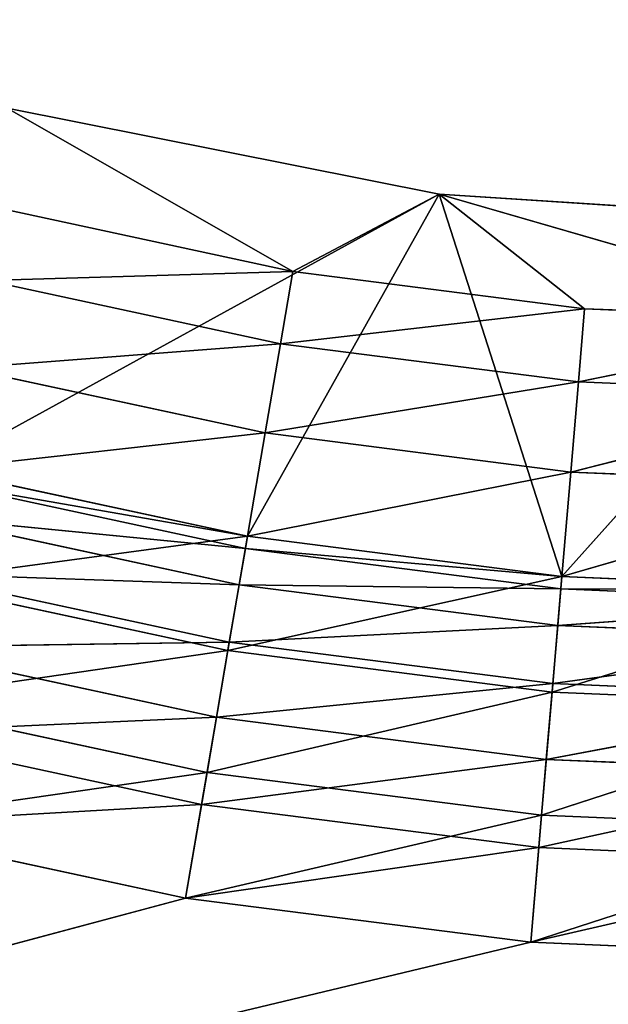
# Model space of a CAD drawing. Extents: x 228 to 329, y 0 to 150.
# Tile 149 of 256: x 271.55 to 276.36, y 16.34 to 24.38. Entities that reach past the tile are written whole.
import ezdxf

# ---------------------------------------------------------------- set-up
doc = ezdxf.new("R2010")
doc.units = 0
doc.header["$LTSCALE"] = 25.4
doc.layers.get('0').update_dxf_attribs({"color": 13, "linetype": 'CONTINUOUS'})

# ---------------------------------------------------------------- blocks, each defined once
blk = doc.blocks.new('SIS-9506-8054_STL_1')
at = {"color": 9}
for p, q in [((45.6869, 104.0467, 130.0613), (43.1304, 103.2703, 129.6148)), ((45.6869, 104.0467, 130.0613), (43.1304, 103.2703, 129.6148)), ((43.1561, 104.0467, 129.5159), (47.252, 104.0467, 127.2647)), ((43.1561, 104.0467, 129.5159), (47.252, 104.0467, 127.2647)), ((43.1561, 104.0467, 129.5159), (45.6869, 104.0467, 130.0613)), ((43.1561, 104.0467, 129.5159), (45.6869, 104.0467, 130.0613)), ((47.252, 104.0467, 127.2647), (43.7239, 104.0467, 126.563)), ((47.252, 101.0467, 127.2647), (43.7239, 104.0467, 126.563)), ((47.252, 104.0467, 127.2647), (43.7239, 104.0467, 126.563)), ((47.252, 101.0467, 127.2647), (43.7239, 104.0467, 126.563)), ((48.2549, 104.0467, 130.3901), (45.6697, 103.2703, 130.162)), ((48.2549, 104.0467, 130.3901), (45.6697, 103.2703, 130.162)), ((45.6869, 104.0467, 130.0613), (45.6697, 103.2703, 130.162)), ((45.6869, 104.0467, 130.0613), (45.6697, 103.2703, 130.162)), ((45.6869, 104.0467, 130.0613), (47.252, 104.0467, 127.2647)), ((45.6869, 104.0467, 130.0613), (47.252, 104.0467, 127.2647)), ((45.6869, 104.0467, 130.0613), (48.2549, 104.0467, 130.3901)), ((45.6869, 104.0467, 130.0613), (48.2549, 104.0467, 130.3901)), ((47.252, 104.0467, 127.2647), (48.2549, 104.0467, 130.3901)), ((50.8415, 104.0467, 127.5), (47.252, 104.0467, 127.2647)), ((47.252, 104.0467, 127.2647), (48.2549, 104.0467, 130.3901)), ((50.8415, 101.0467, 127.5), (47.252, 104.0467, 127.2647)), ((50.8415, 104.0467, 127.5), (47.252, 104.0467, 127.2647)), ((50.8415, 101.0467, 127.5), (47.252, 104.0467, 127.2647)), ((47.252, 101.0467, 127.2647), (47.252, 104.0467, 127.2647)), ((47.252, 101.0467, 127.2647), (47.252, 104.0467, 127.2647)), ((48.2462, 103.2703, 130.492), (48.2549, 104.0467, 130.3901)), ((50.8415, 104.0467, 130.5), (48.2462, 103.2703, 130.492)), ((50.8415, 104.0467, 130.5), (48.2462, 103.2703, 130.492)), ((48.2462, 103.2703, 130.492), (48.2549, 104.0467, 130.3901)), ((48.2549, 104.0467, 130.3901), (50.8415, 104.0467, 127.5)), ((48.2549, 104.0467, 130.3901), (50.8415, 104.0467, 127.5)), ((48.2549, 104.0467, 130.3901), (50.8415, 104.0467, 130.5)), ((48.2549, 104.0467, 130.3901), (50.8415, 104.0467, 130.5)), ((45.6697, 103.2703, 130.162), (43.0549, 102.5467, 129.9048)), ((45.6697, 103.2703, 130.162), (43.0549, 102.5467, 129.9048)), ((45.6697, 103.2703, 130.162), (43.1304, 103.2703, 129.6148)), ((45.6697, 103.2703, 130.162), (43.1304, 103.2703, 129.6148)), ((48.2462, 103.2703, 130.492), (45.619, 102.5467, 130.4574)), ((48.2462, 103.2703, 130.492), (45.619, 102.5467, 130.4574)), ((45.6697, 103.2703, 130.162), (45.619, 102.5467, 130.4574)), ((45.6697, 103.2703, 130.162), (45.619, 102.5467, 130.4574)), ((48.2462, 103.2703, 130.492), (45.6697, 103.2703, 130.162)), ((48.2462, 103.2703, 130.492), (45.6697, 103.2703, 130.162)), ((48.2208, 102.5467, 130.7906), (48.2462, 103.2703, 130.492)), ((50.8415, 103.2703, 130.6022), (48.2208, 102.5467, 130.7906)), ((50.8415, 103.2703, 130.6022), (48.2208, 102.5467, 130.7906)), ((48.2208, 102.5467, 130.7906), (48.2462, 103.2703, 130.492)), ((50.8415, 103.2703, 130.6022), (48.2462, 103.2703, 130.492)), ((50.8415, 103.2703, 130.6022), (48.2462, 103.2703, 130.492)), ((45.619, 102.5467, 130.4574), (42.9347, 101.9254, 130.3662)), ((45.619, 102.5467, 130.4574), (42.9347, 101.9254, 130.3662)), ((45.619, 102.5467, 130.4574), (43.0549, 102.5467, 129.9048)), ((45.619, 102.5467, 130.4574), (43.0549, 102.5467, 129.9048)), ((48.2208, 102.5467, 130.7906), (45.5384, 101.9254, 130.9273)), ((48.2208, 102.5467, 130.7906), (45.5384, 101.9254, 130.9273)), ((45.619, 102.5467, 130.4574), (45.5384, 101.9254, 130.9273)), ((45.619, 102.5467, 130.4574), (45.5384, 101.9254, 130.9273)), ((48.2208, 102.5467, 130.7906), (45.619, 102.5467, 130.4574)), ((48.2208, 102.5467, 130.7906), (45.619, 102.5467, 130.4574)), ((48.1804, 101.9254, 131.2656), (48.2208, 102.5467, 130.7906)), ((50.8415, 102.5467, 130.9019), (48.1804, 101.9254, 131.2656)), ((50.8415, 102.5467, 130.9019), (48.1804, 101.9254, 131.2656)), ((48.1804, 101.9254, 131.2656), (48.2208, 102.5467, 130.7906)), ((50.8415, 102.5467, 130.9019), (48.2208, 102.5467, 130.7906)), ((50.8415, 102.5467, 130.9019), (48.2208, 102.5467, 130.7906)), ((45.5384, 101.9254, 130.9273), (42.7782, 101.4487, 130.9675)), ((45.5384, 101.9254, 130.9273), (42.7782, 101.4487, 130.9675)), ((45.5384, 101.9254, 130.9273), (42.9347, 101.9254, 130.3662)), ((45.5384, 101.9254, 130.9273), (42.9347, 101.9254, 130.3662)), ((48.1804, 101.9254, 131.2656), (45.4334, 101.4487, 131.5397)), ((48.1804, 101.9254, 131.2656), (45.4334, 101.4487, 131.5397)), ((45.5384, 101.9254, 130.9273), (45.4334, 101.4487, 131.5397)), ((45.5384, 101.9254, 130.9273), (45.4334, 101.4487, 131.5397)), ((48.1804, 101.9254, 131.2656), (45.5384, 101.9254, 130.9273)), ((48.1804, 101.9254, 131.2656), (45.5384, 101.9254, 130.9273)), ((48.1277, 101.4487, 131.8847), (48.1804, 101.9254, 131.2656)), ((50.8415, 101.9254, 131.3787), (48.1277, 101.4487, 131.8847)), ((50.8415, 101.9254, 131.3787), (48.1277, 101.4487, 131.8847)), ((48.1277, 101.4487, 131.8847), (48.1804, 101.9254, 131.2656)), ((50.8415, 101.9254, 131.3787), (48.1804, 101.9254, 131.2656)), ((50.8415, 101.9254, 131.3787), (48.1804, 101.9254, 131.2656)), ((45.4334, 101.4487, 131.5397), (42.5959, 101.149, 131.6676)), ((45.4334, 101.4487, 131.5397), (42.5959, 101.149, 131.6676)), ((45.4334, 101.4487, 131.5397), (42.7782, 101.4487, 130.9675)), ((45.4334, 101.4487, 131.5397), (42.7782, 101.4487, 130.9675)), ((48.1277, 101.4487, 131.8847), (45.3112, 101.149, 132.2528)), ((48.1277, 101.4487, 131.8847), (45.3112, 101.149, 132.2528)), ((45.4334, 101.4487, 131.5397), (45.3112, 101.149, 132.2528)), ((45.4334, 101.4487, 131.5397), (45.3112, 101.149, 132.2528)), ((48.1277, 101.4487, 131.8847), (45.4334, 101.4487, 131.5397)), ((48.1277, 101.4487, 131.8847), (45.4334, 101.4487, 131.5397)), ((48.0663, 101.149, 132.6057), (48.1277, 101.4487, 131.8847)), ((50.8415, 101.4487, 132), (48.0663, 101.149, 132.6057)), ((50.8415, 101.4487, 132), (48.0663, 101.149, 132.6057)), ((48.0663, 101.149, 132.6057), (48.1277, 101.4487, 131.8847)), ((50.8415, 101.4487, 132), (48.1277, 101.4487, 131.8847)), ((50.8415, 101.4487, 132), (48.1277, 101.4487, 131.8847)), ((45.3112, 101.149, 132.2528), (42.4002, 101.0467, 132.4191)), ((45.3112, 101.149, 132.2528), (42.4002, 101.0467, 132.4191)), ((45.3112, 101.149, 132.2528), (42.5959, 101.149, 131.6676)), ((45.3112, 101.149, 132.2528), (42.5959, 101.149, 131.6676)), ((48.0663, 101.149, 132.6057), (45.1799, 101.0467, 133.0181)), ((48.0663, 101.149, 132.6057), (45.1799, 101.0467, 133.0181)), ((45.3112, 101.149, 132.2528), (45.1799, 101.0467, 133.0181)), ((45.3112, 101.149, 132.2528), (45.1799, 101.0467, 133.0181)), ((48.0663, 101.149, 132.6057), (45.3112, 101.149, 132.2528)), ((48.0663, 101.149, 132.6057), (45.3112, 101.149, 132.2528)), ((48.0005, 101.0467, 133.3793), (48.0663, 101.149, 132.6057)), ((50.8415, 101.149, 132.7235), (48.0005, 101.0467, 133.3793)), ((50.8415, 101.149, 132.7235), (48.0005, 101.0467, 133.3793)), ((48.0005, 101.0467, 133.3793), (48.0663, 101.149, 132.6057)), ((50.8415, 101.149, 132.7235), (48.0663, 101.149, 132.6057)), ((50.8415, 101.149, 132.7235), (48.0663, 101.149, 132.6057)), ((7.8415, 101.0467, 143), (45.1799, 101.0467, 133.0181)), ((48.0005, 101.0467, 133.3793), (7.8415, 101.0467, 143)), ((48.0005, 101.0467, 133.3793), (7.8415, 101.0467, 143)), ((7.8415, 101.0467, 143), (45.1799, 101.0467, 133.0181)), ((45.1799, 101.0467, 133.0181), (42.4002, 101.0467, 132.4191)), ((45.1799, 101.0467, 133.0181), (42.4002, 101.0467, 132.4191)), ((43.5584, 100.19, 127.9711), (46.0581, 101.0467, 127.8967)), ((43.5584, 100.19, 127.9711), (46.0581, 101.0467, 127.8967)), ((46.0581, 101.0467, 127.8967), (43.7095, 101.0467, 127.3906)), ((46.0581, 101.0467, 127.8967), (43.7095, 101.0467, 127.3906)), ((47.252, 101.0467, 127.2647), (43.7239, 101.0467, 126.563)), ((46.0581, 101.0467, 127.8967), (43.7239, 101.0467, 126.563)), ((47.252, 101.0467, 127.2647), (43.7239, 101.0467, 126.563)), ((46.0581, 101.0467, 127.8967), (43.7239, 101.0467, 126.563)), ((48.0005, 101.0467, 133.3793), (45.1799, 101.0467, 133.0181)), ((48.0005, 101.0467, 133.3793), (45.1799, 101.0467, 133.0181)), ((45.9567, 100.19, 128.488), (48.4411, 101.0467, 128.2019)), ((45.9567, 100.19, 128.488), (48.4411, 101.0467, 128.2019)), ((45.9567, 100.19, 128.488), (46.0581, 101.0467, 127.8967)), ((45.9567, 100.19, 128.488), (46.0581, 101.0467, 127.8967)), ((48.4411, 101.0467, 128.2019), (46.0581, 101.0467, 127.8967)), ((46.0581, 101.0467, 127.8967), (47.252, 101.0467, 127.2647)), ((46.0581, 101.0467, 127.8967), (47.252, 101.0467, 127.2647)), ((48.4411, 101.0467, 128.2019), (46.0581, 101.0467, 127.8967)), ((50.8415, 101.0467, 127.5), (47.252, 101.0467, 127.2647)), ((50.8415, 101.0467, 128.3038), (47.252, 101.0467, 127.2647)), ((50.8415, 101.0467, 127.5), (47.252, 101.0467, 127.2647)), ((48.4411, 101.0467, 128.2019), (47.252, 101.0467, 127.2647)), ((50.8415, 101.0467, 128.3038), (47.252, 101.0467, 127.2647)), ((48.4411, 101.0467, 128.2019), (47.252, 101.0467, 127.2647)), ((50.8415, 101.0467, 133.5), (48.0005, 101.0467, 133.3793)), ((50.8415, 101.0467, 133.5), (48.0005, 101.0467, 133.3793)), ((50.8415, 101.0467, 128.3038), (48.3903, 100.19, 128.7996)), ((48.3903, 100.19, 128.7996), (48.4411, 101.0467, 128.2019)), ((48.3903, 100.19, 128.7996), (48.4411, 101.0467, 128.2019)), ((50.8415, 101.0467, 128.3038), (48.3903, 100.19, 128.7996)), ((50.8415, 101.0467, 128.3038), (48.4411, 101.0467, 128.2019)), ((50.8415, 101.0467, 128.3038), (48.4411, 101.0467, 128.2019)), ((43.372, 99.4505, 128.6868), (45.9567, 100.19, 128.488)), ((43.372, 99.4505, 128.6868), (45.9567, 100.19, 128.488)), ((45.9567, 100.19, 128.488), (43.5584, 100.19, 127.9711)), ((45.9567, 100.19, 128.488), (43.5584, 100.19, 127.9711)), ((45.8317, 99.4505, 129.2169), (48.3903, 100.19, 128.7996)), ((45.8317, 99.4505, 129.2169), (48.3903, 100.19, 128.7996)), ((45.8317, 99.4505, 129.2169), (45.9567, 100.19, 128.488)), ((45.8317, 99.4505, 129.2169), (45.9567, 100.19, 128.488)), ((48.3903, 100.19, 128.7996), (45.9567, 100.19, 128.488)), ((48.3903, 100.19, 128.7996), (45.9567, 100.19, 128.488)), ((50.8415, 100.19, 128.9037), (48.3275, 99.4505, 129.5365)), ((48.3275, 99.4505, 129.5365), (48.3903, 100.19, 128.7996)), ((48.3275, 99.4505, 129.5365), (48.3903, 100.19, 128.7996)), ((50.8415, 100.19, 128.9037), (48.3275, 99.4505, 129.5365)), ((50.8415, 100.19, 128.9037), (48.3903, 100.19, 128.7996)), ((50.8415, 100.19, 128.9037), (48.3903, 100.19, 128.7996)), ((43.1561, 98.8506, 129.5159), (45.8317, 99.4505, 129.2169)), ((43.1561, 98.8506, 129.5159), (45.8317, 99.4505, 129.2169)), ((45.8317, 99.4505, 129.2169), (43.372, 99.4505, 128.6868)), ((45.8317, 99.4505, 129.2169), (43.372, 99.4505, 128.6868)), ((45.6869, 98.8506, 130.0613), (48.3275, 99.4505, 129.5365)), ((45.6869, 98.8506, 130.0613), (48.3275, 99.4505, 129.5365)), ((45.6869, 98.8506, 130.0613), (45.8317, 99.4505, 129.2169)), ((45.6869, 98.8506, 130.0613), (45.8317, 99.4505, 129.2169)), ((48.3275, 99.4505, 129.5365), (45.8317, 99.4505, 129.2169)), ((48.3275, 99.4505, 129.5365), (45.8317, 99.4505, 129.2169)), ((50.8415, 99.4505, 129.6433), (48.2549, 98.8506, 130.3901)), ((48.2549, 98.8506, 130.3901), (48.3275, 99.4505, 129.5365)), ((48.2549, 98.8506, 130.3901), (48.3275, 99.4505, 129.5365)), ((50.8415, 99.4505, 129.6433), (48.2549, 98.8506, 130.3901)), ((50.8415, 99.4505, 129.6433), (48.3275, 99.4505, 129.5365)), ((50.8415, 99.4505, 129.6433), (48.3275, 99.4505, 129.5365)), ((42.9173, 98.4086, 130.4332), (45.6869, 98.8506, 130.0613)), ((42.9173, 98.4086, 130.4332), (45.6869, 98.8506, 130.0613)), ((45.6869, 98.8506, 130.0613), (43.1561, 98.8506, 129.5159)), ((45.6869, 98.8506, 130.0613), (43.1561, 98.8506, 129.5159)), ((45.5267, 98.4086, 130.9955), (48.2549, 98.8506, 130.3901)), ((45.5267, 98.4086, 130.9955), (48.2549, 98.8506, 130.3901)), ((45.5267, 98.4086, 130.9955), (45.6869, 98.8506, 130.0613)), ((45.5267, 98.4086, 130.9955), (45.6869, 98.8506, 130.0613)), ((48.2549, 98.8506, 130.3901), (45.6869, 98.8506, 130.0613)), ((48.2549, 98.8506, 130.3901), (45.6869, 98.8506, 130.0613)), ((50.8415, 98.8506, 130.5), (48.1745, 98.4086, 131.3346)), ((48.1745, 98.4086, 131.3346), (48.2549, 98.8506, 130.3901)), ((48.1745, 98.4086, 131.3346), (48.2549, 98.8506, 130.3901)), ((50.8415, 98.8506, 130.5), (48.1745, 98.4086, 131.3346)), ((50.8415, 98.8506, 130.5), (48.2549, 98.8506, 130.3901)), ((50.8415, 98.8506, 130.5), (48.2549, 98.8506, 130.3901)), ((42.6627, 98.1379, 131.4108), (45.5267, 98.4086, 130.9955)), ((42.6627, 98.1379, 131.4108), (45.5267, 98.4086, 130.9955)), ((45.5267, 98.4086, 130.9955), (42.9173, 98.4086, 130.4332)), ((45.5267, 98.4086, 130.9955), (42.9173, 98.4086, 130.4332)), ((45.356, 98.1379, 131.9912), (48.1745, 98.4086, 131.3346)), ((45.356, 98.1379, 131.9912), (48.1745, 98.4086, 131.3346)), ((45.356, 98.1379, 131.9912), (45.5267, 98.4086, 130.9955)), ((45.356, 98.1379, 131.9912), (45.5267, 98.4086, 130.9955)), ((48.1745, 98.4086, 131.3346), (45.5267, 98.4086, 130.9955)), ((48.1745, 98.4086, 131.3346), (45.5267, 98.4086, 130.9955)), ((50.8415, 98.4086, 131.4479), (48.0888, 98.1379, 132.3412)), ((48.0888, 98.1379, 132.3412), (48.1745, 98.4086, 131.3346)), ((48.0888, 98.1379, 132.3412), (48.1745, 98.4086, 131.3346)), ((50.8415, 98.4086, 131.4479), (48.0888, 98.1379, 132.3412)), ((50.8415, 98.4086, 131.4479), (48.1745, 98.4086, 131.3346)), ((50.8415, 98.4086, 131.4479), (48.1745, 98.4086, 131.3346)), ((42.4002, 98.0467, 132.4191), (45.356, 98.1379, 131.9912)), ((42.4002, 98.0467, 132.4191), (45.356, 98.1379, 131.9912)), ((45.356, 98.1379, 131.9912), (42.6627, 98.1379, 131.4108)), ((45.356, 98.1379, 131.9912), (42.6627, 98.1379, 131.4108)), ((45.1799, 98.0467, 133.0181), (48.0888, 98.1379, 132.3412)), ((45.1799, 98.0467, 133.0181), (48.0888, 98.1379, 132.3412)), ((45.1799, 98.0467, 133.0181), (45.356, 98.1379, 131.9912)), ((45.1799, 98.0467, 133.0181), (45.356, 98.1379, 131.9912)), ((48.0888, 98.1379, 132.3412), (45.356, 98.1379, 131.9912)), ((48.0888, 98.1379, 132.3412), (45.356, 98.1379, 131.9912)), ((50.8415, 98.1379, 132.4581), (48.0005, 98.0467, 133.3793)), ((48.0005, 98.0467, 133.3793), (48.0888, 98.1379, 132.3412)), ((48.0005, 98.0467, 133.3793), (48.0888, 98.1379, 132.3412)), ((50.8415, 98.1379, 132.4581), (48.0005, 98.0467, 133.3793)), ((50.8415, 98.1379, 132.4581), (48.0888, 98.1379, 132.3412)), ((50.8415, 98.1379, 132.4581), (48.0888, 98.1379, 132.3412)), ((48.0005, 98.0467, 133.3793), (7.8415, 98.0467, 143)), ((7.8415, 98.0467, 143), (45.1799, 98.0467, 133.0181)), ((48.0005, 98.0467, 133.3793), (7.8415, 98.0467, 143)), ((7.8415, 98.0467, 143), (45.1799, 98.0467, 133.0181)), ((42.4002, 98.0467, 132.4191), (45.1799, 98.0467, 133.0181)), ((42.4002, 98.0467, 132.4191), (45.1799, 98.0467, 133.0181)), ((45.1799, 98.0467, 133.0181), (48.0005, 98.0467, 133.3793)), ((45.1799, 98.0467, 133.0181), (48.0005, 98.0467, 133.3793)), ((48.0005, 98.0467, 133.3793), (50.8415, 98.0467, 133.5)), ((48.0005, 98.0467, 133.3793), (50.8415, 98.0467, 133.5))]:
    blk.add_line(p, q, dxfattribs=at)
mesh = blk.add_polyface(dxfattribs=at)
corners = [(45.6869, 104.0467, 130.0613), (43.1304, 103.2703, 129.6148), (45.6697, 103.2703, 130.162)]
mesh.append_faces([[corners[k] for k in face] for face in [(0, 1, 2)]], dxfattribs={"color": 9})
mesh = blk.add_polyface(dxfattribs=at)
corners = [(45.6869, 104.0467, 130.0613), (43.1561, 104.0467, 129.5159), (43.1304, 103.2703, 129.6148)]
mesh.append_faces([[corners[k] for k in face] for face in [(0, 1, 2)]], dxfattribs={"color": 9})
mesh = blk.add_polyface(dxfattribs=at)
corners = [(43.1561, 104.0467, 129.5159), (47.252, 104.0467, 127.2647), (43.7239, 104.0467, 126.563)]
mesh.append_faces([[corners[k] for k in face] for face in [(0, 1, 2)]], dxfattribs={"color": 9})
mesh = blk.add_polyface(dxfattribs=at)
corners = [(45.6869, 104.0467, 130.0613), (47.252, 104.0467, 127.2647), (43.1561, 104.0467, 129.5159)]
mesh.append_faces([[corners[k] for k in face] for face in [(0, 1, 2)]], dxfattribs={"color": 9})
mesh = blk.add_polyface(dxfattribs=at)
corners = [(47.252, 101.0467, 127.2647), (43.7239, 104.0467, 126.563), (47.252, 104.0467, 127.2647)]
mesh.append_faces([[corners[k] for k in face] for face in [(0, 1, 2)]], dxfattribs={"color": 9})
mesh = blk.add_polyface(dxfattribs=at)
corners = [(47.252, 101.0467, 127.2647), (43.7239, 101.0467, 126.563), (43.7239, 104.0467, 126.563)]
mesh.append_faces([[corners[k] for k in face] for face in [(0, 1, 2)]], dxfattribs={"color": 9})
mesh = blk.add_polyface(dxfattribs=at)
corners = [(48.2549, 104.0467, 130.3901), (45.6697, 103.2703, 130.162), (48.2462, 103.2703, 130.492)]
mesh.append_faces([[corners[k] for k in face] for face in [(0, 1, 2)]], dxfattribs={"color": 9})
mesh = blk.add_polyface(dxfattribs=at)
corners = [(48.2549, 104.0467, 130.3901), (45.6869, 104.0467, 130.0613), (45.6697, 103.2703, 130.162)]
mesh.append_faces([[corners[k] for k in face] for face in [(0, 1, 2)]], dxfattribs={"color": 9})
mesh = blk.add_polyface(dxfattribs=at)
corners = [(48.2549, 104.0467, 130.3901), (47.252, 104.0467, 127.2647), (45.6869, 104.0467, 130.0613)]
mesh.append_faces([[corners[k] for k in face] for face in [(0, 1, 2)]], dxfattribs={"color": 9})
mesh = blk.add_polyface(dxfattribs=at)
corners = [(48.2549, 104.0467, 130.3901), (50.8415, 104.0467, 127.5), (47.252, 104.0467, 127.2647)]
mesh.append_faces([[corners[k] for k in face] for face in [(0, 1, 2)]], dxfattribs={"color": 9})
mesh = blk.add_polyface(dxfattribs=at)
corners = [(50.8415, 101.0467, 127.5), (47.252, 104.0467, 127.2647), (50.8415, 104.0467, 127.5)]
mesh.append_faces([[corners[k] for k in face] for face in [(0, 1, 2)]], dxfattribs={"color": 9})
mesh = blk.add_polyface(dxfattribs=at)
corners = [(50.8415, 101.0467, 127.5), (47.252, 101.0467, 127.2647), (47.252, 104.0467, 127.2647)]
mesh.append_faces([[corners[k] for k in face] for face in [(0, 1, 2)]], dxfattribs={"color": 9})
mesh = blk.add_polyface(dxfattribs=at)
corners = [(50.8415, 104.0467, 130.5), (48.2462, 103.2703, 130.492), (50.8415, 103.2703, 130.6022)]
mesh.append_faces([[corners[k] for k in face] for face in [(0, 1, 2)]], dxfattribs={"color": 9})
mesh = blk.add_polyface(dxfattribs=at)
corners = [(50.8415, 104.0467, 130.5), (48.2549, 104.0467, 130.3901), (48.2462, 103.2703, 130.492)]
mesh.append_faces([[corners[k] for k in face] for face in [(0, 1, 2)]], dxfattribs={"color": 9})
mesh = blk.add_polyface(dxfattribs=at)
corners = [(50.8415, 104.0467, 130.5), (50.8415, 104.0467, 127.5), (48.2549, 104.0467, 130.3901)]
mesh.append_faces([[corners[k] for k in face] for face in [(0, 1, 2)]], dxfattribs={"color": 9})
mesh = blk.add_polyface(dxfattribs=at)
corners = [(45.6697, 103.2703, 130.162), (43.0549, 102.5467, 129.9048), (45.619, 102.5467, 130.4574)]
mesh.append_faces([[corners[k] for k in face] for face in [(0, 1, 2)]], dxfattribs={"color": 9})
mesh = blk.add_polyface(dxfattribs=at)
corners = [(45.6697, 103.2703, 130.162), (43.1304, 103.2703, 129.6148), (43.0549, 102.5467, 129.9048)]
mesh.append_faces([[corners[k] for k in face] for face in [(0, 1, 2)]], dxfattribs={"color": 9})
mesh = blk.add_polyface(dxfattribs=at)
corners = [(48.2462, 103.2703, 130.492), (45.619, 102.5467, 130.4574), (48.2208, 102.5467, 130.7906)]
mesh.append_faces([[corners[k] for k in face] for face in [(0, 1, 2)]], dxfattribs={"color": 9})
mesh = blk.add_polyface(dxfattribs=at)
corners = [(48.2462, 103.2703, 130.492), (45.6697, 103.2703, 130.162), (45.619, 102.5467, 130.4574)]
mesh.append_faces([[corners[k] for k in face] for face in [(0, 1, 2)]], dxfattribs={"color": 9})
mesh = blk.add_polyface(dxfattribs=at)
corners = [(50.8415, 103.2703, 130.6022), (48.2208, 102.5467, 130.7906), (50.8415, 102.5467, 130.9019)]
mesh.append_faces([[corners[k] for k in face] for face in [(0, 1, 2)]], dxfattribs={"color": 9})
mesh = blk.add_polyface(dxfattribs=at)
corners = [(50.8415, 103.2703, 130.6022), (48.2462, 103.2703, 130.492), (48.2208, 102.5467, 130.7906)]
mesh.append_faces([[corners[k] for k in face] for face in [(0, 1, 2)]], dxfattribs={"color": 9})
mesh = blk.add_polyface(dxfattribs=at)
corners = [(45.619, 102.5467, 130.4574), (42.9347, 101.9254, 130.3662), (45.5384, 101.9254, 130.9273)]
mesh.append_faces([[corners[k] for k in face] for face in [(0, 1, 2)]], dxfattribs={"color": 9})
mesh = blk.add_polyface(dxfattribs=at)
corners = [(45.619, 102.5467, 130.4574), (43.0549, 102.5467, 129.9048), (42.9347, 101.9254, 130.3662)]
mesh.append_faces([[corners[k] for k in face] for face in [(0, 1, 2)]], dxfattribs={"color": 9})
mesh = blk.add_polyface(dxfattribs=at)
corners = [(48.2208, 102.5467, 130.7906), (45.5384, 101.9254, 130.9273), (48.1804, 101.9254, 131.2656)]
mesh.append_faces([[corners[k] for k in face] for face in [(0, 1, 2)]], dxfattribs={"color": 9})
mesh = blk.add_polyface(dxfattribs=at)
corners = [(48.2208, 102.5467, 130.7906), (45.619, 102.5467, 130.4574), (45.5384, 101.9254, 130.9273)]
mesh.append_faces([[corners[k] for k in face] for face in [(0, 1, 2)]], dxfattribs={"color": 9})
mesh = blk.add_polyface(dxfattribs=at)
corners = [(50.8415, 102.5467, 130.9019), (48.1804, 101.9254, 131.2656), (50.8415, 101.9254, 131.3787)]
mesh.append_faces([[corners[k] for k in face] for face in [(0, 1, 2)]], dxfattribs={"color": 9})
mesh = blk.add_polyface(dxfattribs=at)
corners = [(50.8415, 102.5467, 130.9019), (48.2208, 102.5467, 130.7906), (48.1804, 101.9254, 131.2656)]
mesh.append_faces([[corners[k] for k in face] for face in [(0, 1, 2)]], dxfattribs={"color": 9})
mesh = blk.add_polyface(dxfattribs=at)
corners = [(45.4334, 101.4487, 131.5397), (45.5384, 101.9254, 130.9273), (42.7782, 101.4487, 130.9675)]
mesh.append_faces([[corners[k] for k in face] for face in [(0, 1, 2)]], dxfattribs={"color": 9})
mesh = blk.add_polyface(dxfattribs=at)
corners = [(42.7782, 101.4487, 130.9675), (45.5384, 101.9254, 130.9273), (42.9347, 101.9254, 130.3662)]
mesh.append_faces([[corners[k] for k in face] for face in [(0, 1, 2)]], dxfattribs={"color": 9})
mesh = blk.add_polyface(dxfattribs=at)
corners = [(48.1277, 101.4487, 131.8847), (48.1804, 101.9254, 131.2656), (45.4334, 101.4487, 131.5397)]
mesh.append_faces([[corners[k] for k in face] for face in [(0, 1, 2)]], dxfattribs={"color": 9})
mesh = blk.add_polyface(dxfattribs=at)
corners = [(45.4334, 101.4487, 131.5397), (48.1804, 101.9254, 131.2656), (45.5384, 101.9254, 130.9273)]
mesh.append_faces([[corners[k] for k in face] for face in [(0, 1, 2)]], dxfattribs={"color": 9})
mesh = blk.add_polyface(dxfattribs=at)
corners = [(50.8415, 101.4487, 132), (50.8415, 101.9254, 131.3787), (48.1277, 101.4487, 131.8847)]
mesh.append_faces([[corners[k] for k in face] for face in [(0, 1, 2)]], dxfattribs={"color": 9})
mesh = blk.add_polyface(dxfattribs=at)
corners = [(48.1277, 101.4487, 131.8847), (50.8415, 101.9254, 131.3787), (48.1804, 101.9254, 131.2656)]
mesh.append_faces([[corners[k] for k in face] for face in [(0, 1, 2)]], dxfattribs={"color": 9})
mesh = blk.add_polyface(dxfattribs=at)
corners = [(45.3112, 101.149, 132.2528), (45.4334, 101.4487, 131.5397), (42.5959, 101.149, 131.6676)]
mesh.append_faces([[corners[k] for k in face] for face in [(0, 1, 2)]], dxfattribs={"color": 9})
mesh = blk.add_polyface(dxfattribs=at)
corners = [(42.5959, 101.149, 131.6676), (45.4334, 101.4487, 131.5397), (42.7782, 101.4487, 130.9675)]
mesh.append_faces([[corners[k] for k in face] for face in [(0, 1, 2)]], dxfattribs={"color": 9})
mesh = blk.add_polyface(dxfattribs=at)
corners = [(48.0663, 101.149, 132.6057), (48.1277, 101.4487, 131.8847), (45.3112, 101.149, 132.2528)]
mesh.append_faces([[corners[k] for k in face] for face in [(0, 1, 2)]], dxfattribs={"color": 9})
mesh = blk.add_polyface(dxfattribs=at)
corners = [(45.3112, 101.149, 132.2528), (48.1277, 101.4487, 131.8847), (45.4334, 101.4487, 131.5397)]
mesh.append_faces([[corners[k] for k in face] for face in [(0, 1, 2)]], dxfattribs={"color": 9})
mesh = blk.add_polyface(dxfattribs=at)
corners = [(50.8415, 101.149, 132.7235), (50.8415, 101.4487, 132), (48.0663, 101.149, 132.6057)]
mesh.append_faces([[corners[k] for k in face] for face in [(0, 1, 2)]], dxfattribs={"color": 9})
mesh = blk.add_polyface(dxfattribs=at)
corners = [(48.0663, 101.149, 132.6057), (50.8415, 101.4487, 132), (48.1277, 101.4487, 131.8847)]
mesh.append_faces([[corners[k] for k in face] for face in [(0, 1, 2)]], dxfattribs={"color": 9})
mesh = blk.add_polyface(dxfattribs=at)
corners = [(45.1799, 101.0467, 133.0181), (45.3112, 101.149, 132.2528), (42.4002, 101.0467, 132.4191)]
mesh.append_faces([[corners[k] for k in face] for face in [(0, 1, 2)]], dxfattribs={"color": 9})
mesh = blk.add_polyface(dxfattribs=at)
corners = [(42.4002, 101.0467, 132.4191), (45.3112, 101.149, 132.2528), (42.5959, 101.149, 131.6676)]
mesh.append_faces([[corners[k] for k in face] for face in [(0, 1, 2)]], dxfattribs={"color": 9})
mesh = blk.add_polyface(dxfattribs=at)
corners = [(48.0005, 101.0467, 133.3793), (48.0663, 101.149, 132.6057), (45.1799, 101.0467, 133.0181)]
mesh.append_faces([[corners[k] for k in face] for face in [(0, 1, 2)]], dxfattribs={"color": 9})
mesh = blk.add_polyface(dxfattribs=at)
corners = [(45.1799, 101.0467, 133.0181), (48.0663, 101.149, 132.6057), (45.3112, 101.149, 132.2528)]
mesh.append_faces([[corners[k] for k in face] for face in [(0, 1, 2)]], dxfattribs={"color": 9})
mesh = blk.add_polyface(dxfattribs=at)
corners = [(50.8415, 101.0467, 133.5), (50.8415, 101.149, 132.7235), (48.0005, 101.0467, 133.3793)]
mesh.append_faces([[corners[k] for k in face] for face in [(0, 1, 2)]], dxfattribs={"color": 9})
mesh = blk.add_polyface(dxfattribs=at)
corners = [(48.0005, 101.0467, 133.3793), (50.8415, 101.149, 132.7235), (48.0663, 101.149, 132.6057)]
mesh.append_faces([[corners[k] for k in face] for face in [(0, 1, 2)]], dxfattribs={"color": 9})
mesh = blk.add_polyface(dxfattribs=at)
corners = [(7.8415, 101.0467, 143), (45.1799, 101.0467, 133.0181), (42.4002, 101.0467, 132.4191)]
mesh.append_faces([[corners[k] for k in face] for face in [(0, 1, 2)]], dxfattribs={"color": 9})
mesh = blk.add_polyface(dxfattribs=at)
corners = [(93.8415, 101.0467, 143), (50.8415, 101.0467, 133.5), (7.8415, 101.0467, 143)]
mesh.append_faces([[corners[k] for k in face] for face in [(0, 1, 2)]], dxfattribs={"color": 9})
mesh = blk.add_polyface(dxfattribs=at)
corners = [(7.8415, 101.0467, 143), (50.8415, 101.0467, 133.5), (48.0005, 101.0467, 133.3793)]
mesh.append_faces([[corners[k] for k in face] for face in [(0, 1, 2)]], dxfattribs={"color": 9})
mesh = blk.add_polyface(dxfattribs=at)
corners = [(7.8415, 101.0467, 143), (48.0005, 101.0467, 133.3793), (45.1799, 101.0467, 133.0181)]
mesh.append_faces([[corners[k] for k in face] for face in [(0, 1, 2)]], dxfattribs={"color": 9})
mesh = blk.add_polyface(dxfattribs=at)
corners = [(46.0581, 101.0467, 127.8967), (45.9567, 100.19, 128.488), (43.5584, 100.19, 127.9711)]
mesh.append_faces([[corners[k] for k in face] for face in [(0, 1, 2)]], dxfattribs={"color": 9})
mesh = blk.add_polyface(dxfattribs=at)
corners = [(46.0581, 101.0467, 127.8967), (43.5584, 100.19, 127.9711), (43.7095, 101.0467, 127.3906)]
mesh.append_faces([[corners[k] for k in face] for face in [(0, 1, 2)]], dxfattribs={"color": 9})
mesh = blk.add_polyface(dxfattribs=at)
corners = [(46.0581, 101.0467, 127.8967), (43.7095, 101.0467, 127.3906), (43.7239, 101.0467, 126.563)]
mesh.append_faces([[corners[k] for k in face] for face in [(0, 1, 2)]], dxfattribs={"color": 9})
mesh = blk.add_polyface(dxfattribs=at)
corners = [(46.0581, 101.0467, 127.8967), (43.7239, 101.0467, 126.563), (47.252, 101.0467, 127.2647)]
mesh.append_faces([[corners[k] for k in face] for face in [(0, 1, 2)]], dxfattribs={"color": 9})
mesh = blk.add_polyface(dxfattribs=at)
corners = [(48.4411, 101.0467, 128.2019), (48.3903, 100.19, 128.7996), (45.9567, 100.19, 128.488)]
mesh.append_faces([[corners[k] for k in face] for face in [(0, 1, 2)]], dxfattribs={"color": 9})
mesh = blk.add_polyface(dxfattribs=at)
corners = [(48.4411, 101.0467, 128.2019), (45.9567, 100.19, 128.488), (46.0581, 101.0467, 127.8967)]
mesh.append_faces([[corners[k] for k in face] for face in [(0, 1, 2)]], dxfattribs={"color": 9})
mesh = blk.add_polyface(dxfattribs=at)
corners = [(48.4411, 101.0467, 128.2019), (46.0581, 101.0467, 127.8967), (47.252, 101.0467, 127.2647)]
mesh.append_faces([[corners[k] for k in face] for face in [(0, 1, 2)]], dxfattribs={"color": 9})
mesh = blk.add_polyface(dxfattribs=at)
corners = [(50.8415, 101.0467, 128.3038), (47.252, 101.0467, 127.2647), (50.8415, 101.0467, 127.5)]
mesh.append_faces([[corners[k] for k in face] for face in [(0, 1, 2)]], dxfattribs={"color": 9})
mesh = blk.add_polyface(dxfattribs=at)
corners = [(50.8415, 101.0467, 128.3038), (48.4411, 101.0467, 128.2019), (47.252, 101.0467, 127.2647)]
mesh.append_faces([[corners[k] for k in face] for face in [(0, 1, 2)]], dxfattribs={"color": 9})
mesh = blk.add_polyface(dxfattribs=at)
corners = [(50.8415, 101.0467, 128.3038), (48.3903, 100.19, 128.7996), (48.4411, 101.0467, 128.2019)]
mesh.append_faces([[corners[k] for k in face] for face in [(0, 1, 2)]], dxfattribs={"color": 9})
mesh = blk.add_polyface(dxfattribs=at)
corners = [(50.8415, 100.19, 128.9037), (48.3903, 100.19, 128.7996), (50.8415, 101.0467, 128.3038)]
mesh.append_faces([[corners[k] for k in face] for face in [(0, 1, 2)]], dxfattribs={"color": 9})
mesh = blk.add_polyface(dxfattribs=at)
corners = [(45.8317, 99.4505, 129.2169), (43.372, 99.4505, 128.6868), (45.9567, 100.19, 128.488)]
mesh.append_faces([[corners[k] for k in face] for face in [(0, 1, 2)]], dxfattribs={"color": 9})
mesh = blk.add_polyface(dxfattribs=at)
corners = [(43.372, 99.4505, 128.6868), (43.5584, 100.19, 127.9711), (45.9567, 100.19, 128.488)]
mesh.append_faces([[corners[k] for k in face] for face in [(0, 1, 2)]], dxfattribs={"color": 9})
mesh = blk.add_polyface(dxfattribs=at)
corners = [(48.3275, 99.4505, 129.5365), (45.8317, 99.4505, 129.2169), (48.3903, 100.19, 128.7996)]
mesh.append_faces([[corners[k] for k in face] for face in [(0, 1, 2)]], dxfattribs={"color": 9})
mesh = blk.add_polyface(dxfattribs=at)
corners = [(45.8317, 99.4505, 129.2169), (45.9567, 100.19, 128.488), (48.3903, 100.19, 128.7996)]
mesh.append_faces([[corners[k] for k in face] for face in [(0, 1, 2)]], dxfattribs={"color": 9})
mesh = blk.add_polyface(dxfattribs=at)
corners = [(48.3275, 99.4505, 129.5365), (48.3903, 100.19, 128.7996), (50.8415, 100.19, 128.9037)]
mesh.append_faces([[corners[k] for k in face] for face in [(0, 1, 2)]], dxfattribs={"color": 9})
mesh = blk.add_polyface(dxfattribs=at)
corners = [(50.8415, 99.4505, 129.6433), (48.3275, 99.4505, 129.5365), (50.8415, 100.19, 128.9037)]
mesh.append_faces([[corners[k] for k in face] for face in [(0, 1, 2)]], dxfattribs={"color": 9})
mesh = blk.add_polyface(dxfattribs=at)
corners = [(45.6869, 98.8506, 130.0613), (43.1561, 98.8506, 129.5159), (45.8317, 99.4505, 129.2169)]
mesh.append_faces([[corners[k] for k in face] for face in [(0, 1, 2)]], dxfattribs={"color": 9})
mesh = blk.add_polyface(dxfattribs=at)
corners = [(43.1561, 98.8506, 129.5159), (43.372, 99.4505, 128.6868), (45.8317, 99.4505, 129.2169)]
mesh.append_faces([[corners[k] for k in face] for face in [(0, 1, 2)]], dxfattribs={"color": 9})
mesh = blk.add_polyface(dxfattribs=at)
corners = [(48.2549, 98.8506, 130.3901), (45.6869, 98.8506, 130.0613), (48.3275, 99.4505, 129.5365)]
mesh.append_faces([[corners[k] for k in face] for face in [(0, 1, 2)]], dxfattribs={"color": 9})
mesh = blk.add_polyface(dxfattribs=at)
corners = [(45.6869, 98.8506, 130.0613), (45.8317, 99.4505, 129.2169), (48.3275, 99.4505, 129.5365)]
mesh.append_faces([[corners[k] for k in face] for face in [(0, 1, 2)]], dxfattribs={"color": 9})
mesh = blk.add_polyface(dxfattribs=at)
corners = [(48.2549, 98.8506, 130.3901), (48.3275, 99.4505, 129.5365), (50.8415, 99.4505, 129.6433)]
mesh.append_faces([[corners[k] for k in face] for face in [(0, 1, 2)]], dxfattribs={"color": 9})
mesh = blk.add_polyface(dxfattribs=at)
corners = [(50.8415, 98.8506, 130.5), (48.2549, 98.8506, 130.3901), (50.8415, 99.4505, 129.6433)]
mesh.append_faces([[corners[k] for k in face] for face in [(0, 1, 2)]], dxfattribs={"color": 9})
mesh = blk.add_polyface(dxfattribs=at)
corners = [(45.5267, 98.4086, 130.9955), (42.9173, 98.4086, 130.4332), (45.6869, 98.8506, 130.0613)]
mesh.append_faces([[corners[k] for k in face] for face in [(0, 1, 2)]], dxfattribs={"color": 9})
mesh = blk.add_polyface(dxfattribs=at)
corners = [(42.9173, 98.4086, 130.4332), (43.1561, 98.8506, 129.5159), (45.6869, 98.8506, 130.0613)]
mesh.append_faces([[corners[k] for k in face] for face in [(0, 1, 2)]], dxfattribs={"color": 9})
mesh = blk.add_polyface(dxfattribs=at)
corners = [(48.1745, 98.4086, 131.3346), (45.5267, 98.4086, 130.9955), (48.2549, 98.8506, 130.3901)]
mesh.append_faces([[corners[k] for k in face] for face in [(0, 1, 2)]], dxfattribs={"color": 9})
mesh = blk.add_polyface(dxfattribs=at)
corners = [(45.5267, 98.4086, 130.9955), (45.6869, 98.8506, 130.0613), (48.2549, 98.8506, 130.3901)]
mesh.append_faces([[corners[k] for k in face] for face in [(0, 1, 2)]], dxfattribs={"color": 9})
mesh = blk.add_polyface(dxfattribs=at)
corners = [(48.1745, 98.4086, 131.3346), (48.2549, 98.8506, 130.3901), (50.8415, 98.8506, 130.5)]
mesh.append_faces([[corners[k] for k in face] for face in [(0, 1, 2)]], dxfattribs={"color": 9})
mesh = blk.add_polyface(dxfattribs=at)
corners = [(50.8415, 98.4086, 131.4479), (48.1745, 98.4086, 131.3346), (50.8415, 98.8506, 130.5)]
mesh.append_faces([[corners[k] for k in face] for face in [(0, 1, 2)]], dxfattribs={"color": 9})
mesh = blk.add_polyface(dxfattribs=at)
corners = [(45.356, 98.1379, 131.9912), (42.6627, 98.1379, 131.4108), (45.5267, 98.4086, 130.9955)]
mesh.append_faces([[corners[k] for k in face] for face in [(0, 1, 2)]], dxfattribs={"color": 9})
mesh = blk.add_polyface(dxfattribs=at)
corners = [(42.6627, 98.1379, 131.4108), (42.9173, 98.4086, 130.4332), (45.5267, 98.4086, 130.9955)]
mesh.append_faces([[corners[k] for k in face] for face in [(0, 1, 2)]], dxfattribs={"color": 9})
mesh = blk.add_polyface(dxfattribs=at)
corners = [(48.0888, 98.1379, 132.3412), (45.356, 98.1379, 131.9912), (48.1745, 98.4086, 131.3346)]
mesh.append_faces([[corners[k] for k in face] for face in [(0, 1, 2)]], dxfattribs={"color": 9})
mesh = blk.add_polyface(dxfattribs=at)
corners = [(45.356, 98.1379, 131.9912), (45.5267, 98.4086, 130.9955), (48.1745, 98.4086, 131.3346)]
mesh.append_faces([[corners[k] for k in face] for face in [(0, 1, 2)]], dxfattribs={"color": 9})
mesh = blk.add_polyface(dxfattribs=at)
corners = [(48.0888, 98.1379, 132.3412), (48.1745, 98.4086, 131.3346), (50.8415, 98.4086, 131.4479)]
mesh.append_faces([[corners[k] for k in face] for face in [(0, 1, 2)]], dxfattribs={"color": 9})
mesh = blk.add_polyface(dxfattribs=at)
corners = [(50.8415, 98.1379, 132.4581), (48.0888, 98.1379, 132.3412), (50.8415, 98.4086, 131.4479)]
mesh.append_faces([[corners[k] for k in face] for face in [(0, 1, 2)]], dxfattribs={"color": 9})
mesh = blk.add_polyface(dxfattribs=at)
corners = [(45.1799, 98.0467, 133.0181), (42.4002, 98.0467, 132.4191), (45.356, 98.1379, 131.9912)]
mesh.append_faces([[corners[k] for k in face] for face in [(0, 1, 2)]], dxfattribs={"color": 9})
mesh = blk.add_polyface(dxfattribs=at)
corners = [(42.4002, 98.0467, 132.4191), (42.6627, 98.1379, 131.4108), (45.356, 98.1379, 131.9912)]
mesh.append_faces([[corners[k] for k in face] for face in [(0, 1, 2)]], dxfattribs={"color": 9})
mesh = blk.add_polyface(dxfattribs=at)
corners = [(48.0005, 98.0467, 133.3793), (45.1799, 98.0467, 133.0181), (48.0888, 98.1379, 132.3412)]
mesh.append_faces([[corners[k] for k in face] for face in [(0, 1, 2)]], dxfattribs={"color": 9})
mesh = blk.add_polyface(dxfattribs=at)
corners = [(45.1799, 98.0467, 133.0181), (45.356, 98.1379, 131.9912), (48.0888, 98.1379, 132.3412)]
mesh.append_faces([[corners[k] for k in face] for face in [(0, 1, 2)]], dxfattribs={"color": 9})
mesh = blk.add_polyface(dxfattribs=at)
corners = [(48.0005, 98.0467, 133.3793), (48.0888, 98.1379, 132.3412), (50.8415, 98.1379, 132.4581)]
mesh.append_faces([[corners[k] for k in face] for face in [(0, 1, 2)]], dxfattribs={"color": 9})
mesh = blk.add_polyface(dxfattribs=at)
corners = [(50.8415, 98.0467, 133.5), (48.0005, 98.0467, 133.3793), (50.8415, 98.1379, 132.4581)]
mesh.append_faces([[corners[k] for k in face] for face in [(0, 1, 2)]], dxfattribs={"color": 9})
mesh = blk.add_polyface(dxfattribs=at)
corners = [(7.8415, 98.0467, 143), (45.1799, 98.0467, 133.0181), (48.0005, 98.0467, 133.3793)]
mesh.append_faces([[corners[k] for k in face] for face in [(0, 1, 2)]], dxfattribs={"color": 9})
mesh = blk.add_polyface(dxfattribs=at)
corners = [(7.8415, 98.0467, 143), (48.0005, 98.0467, 133.3793), (50.8415, 98.0467, 133.5)]
mesh.append_faces([[corners[k] for k in face] for face in [(0, 1, 2)]], dxfattribs={"color": 9})
mesh = blk.add_polyface(dxfattribs=at)
corners = [(7.8415, 98.0467, 143), (50.8415, 98.0467, 133.5), (93.8415, 98.0467, 143)]
mesh.append_faces([[corners[k] for k in face] for face in [(0, 1, 2)]], dxfattribs={"color": 9})
mesh = blk.add_polyface(dxfattribs=at)
corners = [(7.8415, 98.0467, 143), (42.4002, 98.0467, 132.4191), (45.1799, 98.0467, 133.0181)]
mesh.append_faces([[corners[k] for k in face] for face in [(0, 1, 2)]], dxfattribs={"color": 9})
mesh = blk.add_polyface(dxfattribs=at)
corners = [(97.8415, 4.0467, 147), (3.8415, 4.0467, 53), (3.8415, 4.0467, 147)]
mesh.append_faces([[corners[k] for k in face] for face in [(0, 1, 2)]], dxfattribs={"color": 9})
mesh = blk.add_polyface(dxfattribs=at)
corners = [(97.8415, 4.0467, 147), (97.8415, 4.0467, 53), (3.8415, 4.0467, 53)]
mesh.append_faces([[corners[k] for k in face] for face in [(0, 1, 2)]], dxfattribs={"color": 9})
mesh = blk.add_polyface(dxfattribs=at)
corners = [(3.8415, 1.0467, 147), (97.8415, 1.0467, 53), (97.8415, 1.0467, 147)]
mesh.append_faces([[corners[k] for k in face] for face in [(0, 1, 2)]], dxfattribs={"color": 9})
mesh = blk.add_polyface(dxfattribs=at)
corners = [(3.8415, 1.0467, 147), (3.8415, 1.0467, 53), (97.8415, 1.0467, 53)]
mesh.append_faces([[corners[k] for k in face] for face in [(0, 1, 2)]], dxfattribs={"color": 9})

msp = doc.modelspace()

# ---------------------------------------------------------------- block references
at = {"color": 0, "extrusion": (0, -1, -3.33067e-16)}
msp.add_blockref('SIS-9506-8054_STL_1', (227.723, -1.6457, -150.225), dxfattribs=at)

doc.saveas('drawing.dxf')
